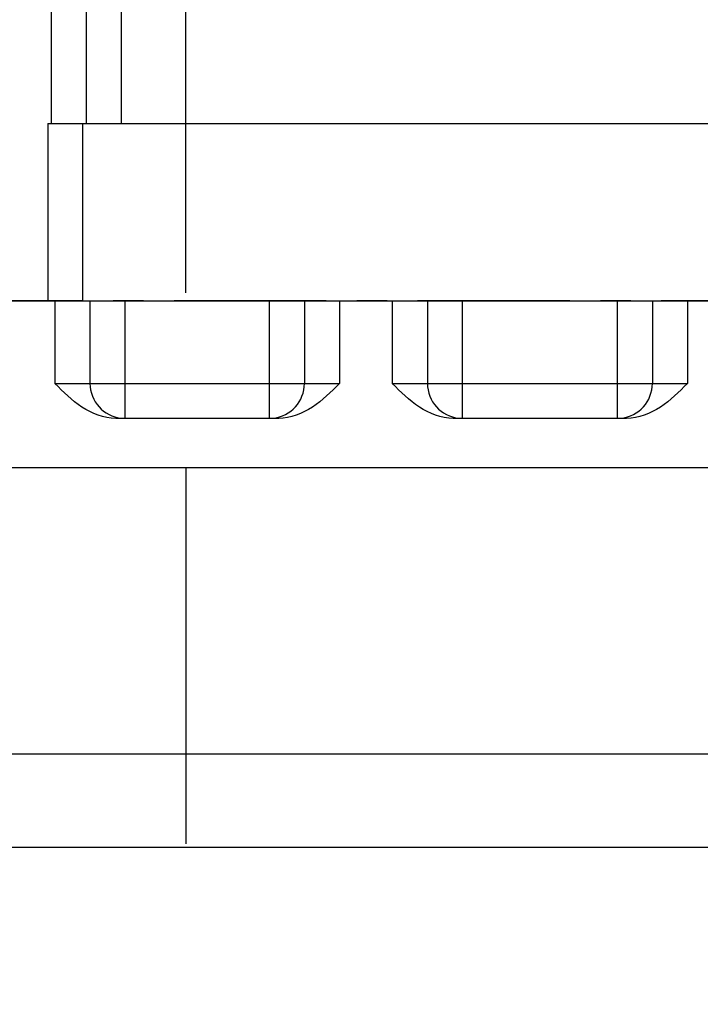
# Model space of a CAD drawing. Header units: millimetres. Extents: x 8 to 412, y 8 to 288.
# Tile 3 of 15: x 98 to 137, y 102 to 158. Entities that reach past the tile are written whole.
import ezdxf

# ---------------------------------------------------------------- set-up
doc = ezdxf.new("R2010")
doc.units = ezdxf.units.MM
doc.header["$LTSCALE"] = 23.1
doc.linetypes.add('CENTER', pattern=[0.6, 0.375, -0.075, 0.075, -0.075])
doc.layers.get('0').update_dxf_attribs({"linetype": 'CONTINUOUS'})
doc.layers.add('02___PRT_ALL_AXES', color=7, linetype='CONTINUOUS')
doc.layers.add('CURVES', color=7, linetype='CONTINUOUS')
doc.styles.get("Standard").update_dxf_attribs({"font": 'txt', "width": 0.8})
doc.dimstyles.new('DIMSTYLE_1', dxfattribs={"dimtxt": 2.5, "dimasz": 3.5, "dimexe": 2, "dimexo": 0, "dimtad": 1, "dimdec": 0, "dimlfac": 10, "dimdsep": 46, "dimtxsty": 'Standard', "dimblk": '_FILLED', "dimblk1": '_FILLED', "dimblk2": '_FILLED', "dimcen": 0, "dimclrt": 5, "dimadec": 3, "dimazin": 2, "dimtp": 1.2, "dimtm": 1.2, "dimtfac": 1, "dimtdec": 0, "dimtofl": 0, "dimtmove": 0, "dimatfit": 3, "dimldrblk": '_FILLED', "dimfxl": 1, "dimtolj": 1, "dimarcsym": 0})

# ---------------------------------------------------------------- blocks, each defined once
blk = doc.blocks.new('_FILLED')
at = {"color": 0, "linetype": 'ByBlock'}
blk.add_solid([(0, 0), (-1, 0.214), (-1, -0.214)], dxfattribs=at)
blk = doc.blocks.new('*D1')
at = {"color": 2, "linetype": 'Continuous', "transparency": 16777216}
for p, q in [((201.663, 181.904), (201.663, 83.838)), ((51.278, 124.581), (51.278, 83.838)), ((51.278, 85.838), (126.47, 85.838)), ((201.663, 85.838), (126.47, 85.838))]:
    blk.add_line(p, q, dxfattribs=at)
at = {"color": 2, "linetype": 'Continuous', "transparency": 16777216, "xscale": 3.5, "yscale": 3.5, "zscale": 3.5, "rotation": 180}
blk.add_blockref('_FILLED', (51.278, 85.838), dxfattribs=at)
at = {"color": 2, "linetype": 'Continuous', "transparency": 16777216, "xscale": 3.5, "yscale": 3.5, "zscale": 3.5}
blk.add_blockref('_FILLED', (201.663, 85.838), dxfattribs=at)
at = {"color": 5, "linetype": 'Continuous', "transparency": 16777216, "insert": (127.322, 88.963), "char_height": 2.5, "width": 8, "attachment_point": 2, "line_spacing_factor": 0.9}
blk.add_mtext('1504', dxfattribs=at)

msp = doc.modelspace()

# ---------------------------------------------------------------- linework, layer by layer
at = {"color": 7, "linetype": 'Continuous'}
for p, q in [((99.57767, 186.9036), (99.57767, 152.0036)), ((103.57767, 152.0036), (103.57767, 186.9036)), ((101.57767, 152.0036), (101.57767, 185.9036)), ((99.37767, 152.0036), (144.77767, 152.0036)), ((99.37767, 152.0036), (99.37767, 141.9036)), ((101.37767, 141.9036), (101.37767, 152.0036)), ((73.07767, 141.9036), (143.37767, 141.9036)), ((99.77767, 141.9036), (99.77767, 137.2036)), ((101.77767, 141.9036), (101.77767, 137.2036)), ((103.77767, 135.2036), (103.77767, 141.9036)), ((111.97767, 141.9036), (111.97767, 135.2036)), ((113.97767, 141.9036), (113.97767, 137.2036)), ((115.97767, 141.9036), (115.97767, 137.2036)), ((118.97767, 141.9036), (118.97767, 137.2036)), ((120.97767, 141.9036), (120.97767, 137.2036)), ((122.97767, 135.2036), (122.97767, 141.9036)), ((131.77767, 141.9036), (131.77767, 135.2036)), ((133.77767, 141.9036), (133.77767, 137.2036)), ((135.77767, 141.9036), (135.77767, 137.2036)), ((99.77767, 137.2036), (115.97767, 137.2036)), ((118.97767, 137.2036), (135.77767, 137.2036)), ((112.51395, 135.2036), (103.24141, 135.2036)), ((132.31395, 135.2036), (122.44141, 135.2036)), ((143.37767, 132.4036), (73.77555, 132.4036)), ((78.63494, 116.1102), (143.37767, 116.1102)), ((78.76464, 110.8069), (143.37767, 110.8069))]:
    msp.add_line(p, q, dxfattribs=at)
for centre, start, end in [((103.77767, 137.2036), 180, 263.999766), ((111.97767, 137.2036), 276, 360), ((122.97767, 137.2036), 180, 263.999766), ((131.77767, 137.2036), 276, 360)]:
    msp.add_arc(centre, 2, start, end, dxfattribs=at)
for points, knots in [([(103.24177, 135.2036), (102.56557, 135.2036), (101.21396, 135.75095), (100.26092, 136.72035), (99.77767, 137.2036)], [0, 0, 0, 0, 0.49734989, 1, 1, 1, 1]), ([(115.97767, 137.2036), (115.49443, 136.72035), (114.54138, 135.75095), (113.18978, 135.2036), (112.51357, 135.2036)], [0, 0, 0, 0, 0.50265011, 1, 1, 1, 1]), ([(122.44177, 135.2036), (121.76557, 135.2036), (120.41396, 135.75095), (119.46092, 136.72035), (118.97767, 137.2036)], [0, 0, 0, 0, 0.49734989, 1, 1, 1, 1]), ([(135.77767, 137.2036), (135.29443, 136.72035), (134.34138, 135.75095), (132.98978, 135.2036), (132.31357, 135.2036)], [0, 0, 0, 0, 0.50265011, 1, 1, 1, 1])]:
    msp.add_open_spline(points, degree=3, knots=knots, dxfattribs=at)
at = {"layer": '02___PRT_ALL_AXES', "color": 2, "linetype": 'CENTER'}
msp.add_line((212.24502, 141.9036), (48.47767, 141.9036), dxfattribs=at)
at = {"layer": 'CURVES', "color": 4, "linetype": 'Continuous'}
for p, q in [((107.22767, 142.35533), (107.22767, 176.78977)), ((107.22767, 132.40625), (107.22767, 110.98888))]:
    msp.add_line(p, q, dxfattribs=at)

# ---------------------------------------------------------------- dimensions: what is measured, and where the dimension line sits
at = {"color": 2, "linetype": 'Continuous'}
dim = msp.add_linear_dim(base=(51.27767, 85.83845), p1=(201.66267, 181.9036), p2=(51.27767, 124.58086), angle=180, dimstyle='DIMSTYLE_1', dxfattribs=at)
dim.commit()
dim.dimension.update_dxf_attribs({"geometry": '*D1', "text_midpoint": (127.63477, 85.83845), "dimtype": 160})

doc.saveas('drawing.dxf')
